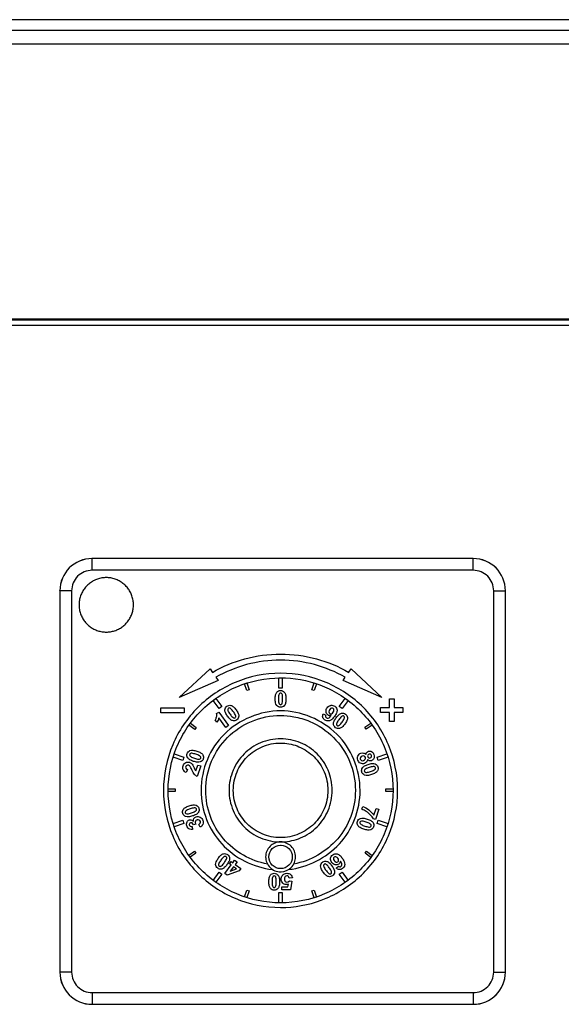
# Model space of a CAD drawing. Header units: millimetres. Extents: x 0 to 1189, y 0 to 841.
# Tile 13 of 64: x 161 to 181, y 346 to 382. Entities that reach past the tile are written whole.
import ezdxf

# ---------------------------------------------------------------- set-up
doc = ezdxf.new("R2010")
doc.units = ezdxf.units.MM
doc.header["$LTSCALE"] = 65.395
doc.layers.add('NC500E-SECONDXF_CONTINUOUS_LINE', color=7, linetype='CONTINUOUS')

msp = doc.modelspace()

# ---------------------------------------------------------------- linework, layer by layer
at = {"layer": 'NC500E-SECONDXF_CONTINUOUS_LINE', "color": 7, "linetype": 'Continuous'}
for p, q in [((411.726, 381.918), (21.72, 381.918)), ((406.605, 381.516), (26.841, 381.516)), ((406.828, 381.016), (26.617, 381.016)), ((401.725, 370.918), (31.721, 370.918)), ((401.693, 370.886), (31.753, 370.886)), ((401.693, 370.686), (31.753, 370.686)), ((163.974, 362.126), (163.972, 362.127)), ((177.984, 362.127), (163.972, 362.127)), ((163.974, 361.696), (163.974, 362.126)), ((177.982, 362.126), (163.974, 362.126)), ((177.982, 362.126), (177.984, 362.127)), ((177.982, 361.696), (177.982, 362.126)), ((177.982, 361.696), (163.974, 361.696)), ((163.95, 361.264), (163.916, 361.241)), ((163.986, 361.286), (163.95, 361.264)), ((164.022, 361.306), (163.986, 361.286)), ((164.058, 361.325), (164.022, 361.306)), ((164.096, 361.342), (164.058, 361.325)), ((164.134, 361.358), (164.096, 361.342)), ((164.173, 361.373), (164.134, 361.358)), ((164.212, 361.385), (164.173, 361.373)), ((164.252, 361.396), (164.212, 361.385)), ((164.292, 361.406), (164.252, 361.396)), ((164.333, 361.414), (164.292, 361.406)), ((164.374, 361.42), (164.333, 361.414)), ((164.415, 361.424), (164.374, 361.42)), ((164.456, 361.427), (164.415, 361.424)), ((164.497, 361.428), (164.456, 361.427)), ((164.539, 361.427), (164.497, 361.428)), ((164.58, 361.424), (164.539, 361.427)), ((164.621, 361.42), (164.58, 361.424)), ((164.662, 361.414), (164.621, 361.42)), ((164.702, 361.406), (164.662, 361.414)), ((164.742, 361.396), (164.702, 361.406)), ((164.782, 361.385), (164.742, 361.396)), ((164.822, 361.373), (164.782, 361.385)), ((164.86, 361.358), (164.822, 361.373)), ((164.899, 361.342), (164.86, 361.358)), ((164.936, 361.325), (164.899, 361.342)), ((164.973, 361.306), (164.936, 361.325)), ((165.009, 361.286), (164.973, 361.306)), ((165.044, 361.264), (165.009, 361.286)), ((165.078, 361.241), (165.044, 361.264)), ((162.792, 360.948), (162.792, 346.936)), ((162.794, 360.946), (162.792, 360.948)), ((162.794, 360.946), (162.794, 346.937)), ((163.224, 360.946), (162.794, 360.946)), ((163.224, 360.946), (163.224, 346.937)), ((163.619, 360.904), (163.6, 360.867)), ((163.639, 360.94), (163.619, 360.904)), ((163.661, 360.975), (163.639, 360.94)), ((163.684, 361.009), (163.661, 360.975)), ((163.708, 361.042), (163.684, 361.009)), ((163.734, 361.074), (163.708, 361.042)), ((163.762, 361.105), (163.734, 361.074)), ((163.79, 361.135), (163.762, 361.105)), ((163.82, 361.163), (163.79, 361.135)), ((163.851, 361.191), (163.82, 361.163)), ((163.883, 361.217), (163.851, 361.191)), ((163.916, 361.241), (163.883, 361.217)), ((165.111, 361.217), (165.078, 361.241)), ((165.144, 361.191), (165.111, 361.217)), ((165.175, 361.163), (165.144, 361.191)), ((165.204, 361.135), (165.175, 361.163)), ((165.233, 361.105), (165.204, 361.135)), ((165.26, 361.074), (165.233, 361.105)), ((165.286, 361.042), (165.26, 361.074)), ((165.311, 361.009), (165.286, 361.042)), ((165.334, 360.975), (165.311, 361.009)), ((165.355, 360.94), (165.334, 360.975)), ((165.376, 360.904), (165.355, 360.94)), ((165.395, 360.867), (165.376, 360.904)), ((178.732, 346.937), (178.732, 360.946)), ((178.732, 360.946), (179.162, 360.946)), ((179.162, 360.946), (179.164, 360.948)), ((179.162, 346.937), (179.162, 360.946)), ((179.164, 346.936), (179.164, 360.948)), ((163.505, 360.551), (163.501, 360.51)), ((163.511, 360.592), (163.505, 360.551)), ((163.519, 360.633), (163.511, 360.592)), ((163.529, 360.673), (163.519, 360.633)), ((163.54, 360.713), (163.529, 360.673)), ((163.552, 360.752), (163.54, 360.713)), ((163.567, 360.791), (163.552, 360.752)), ((163.583, 360.829), (163.567, 360.791)), ((163.6, 360.867), (163.583, 360.829)), ((165.412, 360.829), (165.395, 360.867)), ((165.428, 360.791), (165.412, 360.829)), ((165.442, 360.752), (165.428, 360.791)), ((165.455, 360.713), (165.442, 360.752)), ((165.466, 360.673), (165.455, 360.713)), ((165.475, 360.633), (165.466, 360.673)), ((165.483, 360.592), (165.475, 360.633)), ((165.489, 360.551), (165.483, 360.592)), ((165.494, 360.51), (165.489, 360.551)), ((163.498, 360.469), (163.497, 360.428)), ((163.497, 360.428), (163.497, 360.405)), ((163.497, 360.405), (163.498, 360.382)), ((163.501, 360.51), (163.498, 360.469)), ((163.498, 360.382), (163.501, 360.341)), ((163.501, 360.341), (163.506, 360.3)), ((163.506, 360.3), (163.512, 360.26)), ((163.512, 360.26), (163.52, 360.219)), ((163.52, 360.219), (163.529, 360.179)), ((163.529, 360.179), (163.541, 360.14)), ((165.459, 360.157), (165.469, 360.195)), ((165.469, 360.195), (165.477, 360.233)), ((165.477, 360.233), (165.485, 360.272)), ((165.485, 360.272), (165.49, 360.311)), ((165.49, 360.311), (165.494, 360.35)), ((165.496, 360.469), (165.494, 360.51)), ((165.494, 360.35), (165.496, 360.389)), ((165.497, 360.428), (165.496, 360.469)), ((165.496, 360.389), (165.497, 360.428)), ((163.541, 360.14), (163.553, 360.101)), ((163.553, 360.101), (163.568, 360.062)), ((163.568, 360.062), (163.583, 360.024)), ((163.583, 360.024), (163.601, 359.987)), ((163.601, 359.987), (163.62, 359.951)), ((163.62, 359.951), (163.64, 359.915)), ((163.64, 359.915), (163.662, 359.88)), ((163.662, 359.88), (163.685, 359.846)), ((163.685, 359.846), (163.709, 359.813)), ((163.709, 359.813), (163.735, 359.781)), ((165.257, 359.778), (165.282, 359.809)), ((165.282, 359.809), (165.306, 359.84)), ((165.306, 359.84), (165.328, 359.872)), ((165.328, 359.872), (165.349, 359.906)), ((165.349, 359.906), (165.369, 359.94)), ((165.369, 359.94), (165.387, 359.974)), ((165.387, 359.974), (165.404, 360.01)), ((165.404, 360.01), (165.42, 360.046)), ((165.42, 360.046), (165.434, 360.082)), ((165.434, 360.082), (165.447, 360.119)), ((165.447, 360.119), (165.459, 360.157)), ((163.735, 359.781), (163.762, 359.75)), ((163.762, 359.75), (163.79, 359.721)), ((163.79, 359.721), (163.818, 359.694)), ((163.818, 359.694), (163.848, 359.668)), ((163.848, 359.668), (163.878, 359.643)), ((163.878, 359.643), (163.91, 359.619)), ((163.91, 359.619), (163.942, 359.597)), ((163.942, 359.597), (163.975, 359.576)), ((163.975, 359.576), (164.009, 359.556)), ((164.009, 359.556), (164.044, 359.538)), ((164.044, 359.538), (164.079, 359.521)), ((164.079, 359.521), (164.115, 359.505)), ((164.115, 359.505), (164.152, 359.491)), ((164.152, 359.491), (164.189, 359.478)), ((164.189, 359.478), (164.226, 359.466)), ((164.226, 359.466), (164.264, 359.456)), ((164.264, 359.456), (164.303, 359.448)), ((164.303, 359.448), (164.341, 359.441)), ((164.653, 359.441), (164.692, 359.448)), ((164.692, 359.448), (164.73, 359.456)), ((164.73, 359.456), (164.768, 359.466)), ((164.768, 359.466), (164.806, 359.478)), ((164.806, 359.478), (164.843, 359.491)), ((164.843, 359.491), (164.88, 359.505)), ((164.88, 359.505), (164.916, 359.521)), ((164.916, 359.521), (164.951, 359.538)), ((164.951, 359.538), (164.986, 359.556)), ((164.986, 359.556), (165.02, 359.576)), ((165.02, 359.576), (165.053, 359.597)), ((165.053, 359.597), (165.085, 359.619)), ((165.085, 359.619), (165.116, 359.643)), ((165.116, 359.643), (165.147, 359.668)), ((165.147, 359.668), (165.176, 359.694)), ((165.176, 359.694), (165.204, 359.721)), ((165.204, 359.721), (165.232, 359.749)), ((165.232, 359.749), (165.257, 359.778)), ((164.341, 359.441), (164.38, 359.435)), ((164.38, 359.435), (164.419, 359.431)), ((164.419, 359.431), (164.458, 359.429)), ((164.458, 359.429), (164.497, 359.428)), ((164.497, 359.428), (164.537, 359.429)), ((164.537, 359.429), (164.576, 359.431)), ((164.576, 359.431), (164.615, 359.435)), ((164.615, 359.435), (164.653, 359.441)), ((167.18, 357.022), (168.311, 358.075)), ((168.311, 358.075), (168.399, 357.948)), ((173.405, 357.949), (173.493, 358.075)), ((173.493, 358.075), (174.624, 357.022)), ((168.608, 357.651), (167.18, 357.022)), ((168.528, 357.765), (168.608, 357.651)), ((170.84, 357.37), (170.84, 357.745)), ((170.84, 357.745), (170.965, 357.745)), ((170.965, 357.745), (170.965, 357.37)), ((173.196, 357.651), (173.276, 357.765)), ((174.624, 357.022), (173.196, 357.651)), ((173.404, 357.948), (173.405, 357.949)), ((169.581, 357.529), (169.665, 357.557)), ((169.663, 357.279), (169.581, 357.529)), ((169.746, 357.307), (169.663, 357.279)), ((169.665, 357.557), (169.746, 357.307)), ((170.965, 357.37), (170.84, 357.37)), ((172.055, 357.308), (172.137, 357.558)), ((172.139, 357.28), (172.055, 357.308)), ((172.137, 357.558), (172.22, 357.531)), ((172.22, 357.531), (172.139, 357.28)), ((168.423, 356.919), (168.525, 356.993)), ((168.645, 356.615), (168.423, 356.919)), ((168.525, 356.993), (168.746, 356.689)), ((173.059, 356.689), (173.28, 356.993)), ((173.381, 356.919), (173.16, 356.615)), ((173.28, 356.993), (173.381, 356.919)), ((174.899, 356.652), (174.899, 356.972)), ((174.899, 356.972), (175.074, 356.972)), ((175.074, 356.972), (175.074, 356.652)), ((166.506, 356.467), (166.506, 356.642)), ((166.506, 356.642), (167.361, 356.642)), ((167.361, 356.642), (167.361, 356.467)), ((168.746, 356.689), (168.645, 356.615)), ((173.16, 356.615), (173.059, 356.689)), ((174.578, 356.476), (174.578, 356.652)), ((174.578, 356.652), (174.899, 356.652)), ((175.074, 356.652), (175.395, 356.652)), ((175.395, 356.652), (175.395, 356.476)), ((167.361, 356.467), (166.506, 356.467)), ((168.564, 356.121), (168.502, 356.206)), ((168.552, 356.432), (168.628, 356.487)), ((168.628, 356.487), (168.986, 355.994)), ((168.892, 355.925), (168.634, 356.28)), ((172.47, 356.429), (172.569, 356.373)), ((174.899, 356.476), (174.578, 356.476)), ((174.899, 356.137), (174.899, 356.476)), ((175.074, 356.476), (175.074, 356.137)), ((175.395, 356.476), (175.074, 356.476)), ((167.536, 356.009), (167.587, 356.08)), ((167.748, 355.854), (167.536, 356.009)), ((167.587, 356.08), (167.8, 355.925)), ((167.8, 355.925), (167.748, 355.854)), ((168.986, 355.994), (168.892, 355.925)), ((174, 355.93), (174.214, 356.085)), ((174.052, 355.86), (174, 355.93)), ((174.265, 356.014), (174.052, 355.86)), ((174.214, 356.085), (174.265, 356.014)), ((175.074, 356.137), (174.899, 356.137)), ((166.954, 354.831), (166.993, 354.951)), ((167.312, 354.715), (166.954, 354.831)), ((166.993, 354.951), (167.35, 354.834)), ((167.35, 354.834), (167.312, 354.715)), ((174.454, 354.834), (174.811, 354.951)), ((174.493, 354.715), (174.454, 354.834)), ((174.85, 354.831), (174.493, 354.715)), ((174.811, 354.951), (174.85, 354.831)), ((167.792, 354.325), (167.863, 354.545)), ((167.966, 354.512), (167.84, 354.124)), ((167.863, 354.545), (167.966, 354.512)), ((167.481, 354.376), (167.435, 354.269)), ((166.772, 353.576), (166.772, 353.665)), ((166.772, 353.665), (167.035, 353.665)), ((167.035, 353.665), (167.035, 353.576)), ((174.77, 353.576), (174.77, 353.665)), ((174.77, 353.665), (175.033, 353.665)), ((175.033, 353.665), (175.033, 353.576)), ((167.035, 353.576), (166.772, 353.576)), ((175.033, 353.576), (174.77, 353.576)), ((173.885, 352.918), (173.92, 353.026)), ((174.33, 352.7), (174.411, 352.951)), ((174.411, 352.951), (174.515, 352.918)), ((174.515, 352.918), (174.391, 352.539)), ((166.954, 352.397), (167.312, 352.513)), ((166.993, 352.278), (166.954, 352.397)), ((167.35, 352.394), (166.993, 352.278)), ((167.312, 352.513), (167.35, 352.394)), ((167.65, 352.289), (167.667, 352.181)), ((167.792, 352.371), (167.697, 352.353)), ((167.945, 352.263), (167.897, 352.366)), ((174.391, 352.539), (174.311, 352.565)), ((174.454, 352.394), (174.493, 352.513)), ((174.811, 352.278), (174.454, 352.394)), ((174.493, 352.513), (174.85, 352.397)), ((174.85, 352.397), (174.811, 352.278)), ((167.53, 351.228), (167.742, 351.383)), ((167.581, 351.157), (167.53, 351.228)), ((167.794, 351.311), (167.581, 351.157)), ((167.742, 351.383), (167.794, 351.311)), ((174.007, 351.307), (174.059, 351.378)), ((174.22, 351.152), (174.007, 351.307)), ((174.059, 351.378), (174.271, 351.224)), ((174.271, 351.224), (174.22, 351.152)), ((168.856, 350.562), (169.083, 350.874)), ((169.021, 350.918), (169.082, 351.002)), ((169.083, 350.874), (169.021, 350.918)), ((169.174, 350.808), (169.052, 350.64)), ((169.082, 351.002), (169.143, 350.957)), ((169.143, 350.957), (169.215, 351.056)), ((169.287, 350.726), (169.174, 350.808)), ((169.215, 351.056), (169.306, 350.989)), ((169.306, 350.989), (169.234, 350.891)), ((169.234, 350.891), (169.436, 350.745)), ((172.944, 350.759), (173.028, 350.835)), ((168.423, 350.309), (168.645, 350.613)), ((168.746, 350.539), (168.525, 350.236)), ((168.645, 350.613), (168.746, 350.539)), ((168.936, 350.505), (168.856, 350.562)), ((169.376, 350.662), (168.936, 350.505)), ((169.052, 350.64), (169.287, 350.726)), ((169.436, 350.745), (169.376, 350.662)), ((173.059, 350.539), (173.16, 350.613)), ((173.28, 350.236), (173.059, 350.539)), ((173.16, 350.613), (173.381, 350.309)), ((168.525, 350.236), (168.423, 350.309)), ((170.953, 349.958), (170.953, 350.068)), ((170.953, 350.068), (171.172, 350.068)), ((171.172, 350.068), (171.191, 350.17)), ((171.334, 350.402), (171.219, 350.389)), ((171.226, 350.288), (171.32, 350.275)), ((171.32, 350.275), (171.261, 349.958)), ((173.381, 350.309), (173.28, 350.236)), ((169.577, 349.7), (169.658, 349.95)), ((169.661, 349.673), (169.577, 349.7)), ((169.658, 349.95), (169.742, 349.924)), ((169.742, 349.924), (169.661, 349.673)), ((170.84, 349.483), (170.84, 349.859)), ((170.84, 349.859), (170.965, 349.859)), ((171.261, 349.958), (170.953, 349.958)), ((170.965, 349.859), (170.965, 349.483)), ((172.054, 349.92), (172.137, 349.947)), ((172.135, 349.67), (172.054, 349.92)), ((172.218, 349.697), (172.135, 349.67)), ((172.137, 349.947), (172.218, 349.697)), ((170.965, 349.483), (170.84, 349.483)), ((162.794, 346.937), (162.792, 346.936)), ((163.224, 346.937), (162.794, 346.937)), ((178.732, 346.937), (179.162, 346.937)), ((179.162, 346.937), (179.164, 346.936)), ((163.974, 346.187), (163.974, 345.758)), ((163.974, 346.187), (177.982, 346.187)), ((177.982, 346.187), (177.982, 345.758)), ((163.974, 345.758), (163.972, 345.756)), ((163.972, 345.756), (177.984, 345.756)), ((163.974, 345.758), (177.982, 345.758)), ((177.982, 345.758), (177.984, 345.756))]:
    msp.add_line(p, q, dxfattribs=at)
for centre, radius, start, end in [((163.974, 360.946), 1.18, 90.0088, 179.9912), ((177.982, 360.946), 1.18, 0.0088, 89.9912), ((163.974, 360.946), 0.75, 89.9998, 180.0002), ((177.982, 360.946), 0.75, 359.9998, 90.0002), ((163.974, 346.938), 1.18, 180.0088, 269.9912), ((163.974, 346.937), 0.75, 179.9998, 270.0002), ((177.982, 346.938), 1.18, 270.0088, 359.9912), ((177.982, 346.937), 0.75, 269.9998, 0.0002)]:
    msp.add_arc(centre, radius, start, end, dxfattribs=at)
for centre, major_axis, start_param, end_param in [((163.973, 360.947), (-0.835, 0.835), -0.785246, 0.785246), ((177.983, 360.947), (0.835, 0.835), -0.785246, 0.785246), ((163.973, 346.936), (0.835, 0.835), 2.356347, 3.926839), ((177.983, 346.936), (0.835, -0.835), -0.785246, 0.785246)]:
    msp.add_ellipse(centre, major_axis=major_axis, ratio=0.999695, start_param=start_param, end_param=end_param, dxfattribs=at)
for points, knots in [([(168.399, 357.948), (168.77, 358.163), (169.584, 358.503), (170.902, 358.677), (172.219, 358.504), (173.034, 358.163), (173.404, 357.948)], [0, 0, 0, 0, 0.245849, 0.500004, 0.754301, 1, 1, 1, 1]), ([(173.276, 357.765), (172.924, 357.967), (172.151, 358.287), (170.902, 358.451), (169.653, 358.287), (168.88, 357.967), (168.528, 357.765)], [0, 0, 0, 0, 0.245805, 0.500056, 0.754196, 1, 1, 1, 1]), ([(170.902, 357.915), (170.329, 357.915), (169.202, 357.687), (167.785, 356.731), (166.827, 355.314), (166.486, 353.614), (166.827, 351.914), (167.785, 350.497), (169.202, 349.539), (170.392, 349.3), (171.029, 349.314), (171.093, 349.317)], [0, 0, 0, 0, 0.12544, 0.246483, 0.367584, 0.493051, 0.618472, 0.739554, 0.860637, 0.986061, 1, 1, 1, 1]), ([(170.902, 349.483), (170.351, 349.483), (169.27, 349.702), (167.908, 350.62), (166.989, 351.981), (166.66, 353.614), (166.988, 355.247), (167.908, 356.608), (169.269, 357.528), (170.412, 357.758), (171.024, 357.744), (171.085, 357.741)], [0, 0, 0, 0, 0.125427, 0.24647, 0.36756, 0.492982, 0.618447, 0.739556, 0.860648, 0.98606, 1, 1, 1, 1]), ([(171.093, 349.317), (171.602, 349.34), (172.656, 349.576), (174.019, 350.497), (174.977, 351.914), (175.319, 353.614), (174.977, 355.314), (174.02, 356.732), (172.602, 357.687), (171.475, 357.915), (170.902, 357.915)], [0, 0, 0, 0, 0.114699, 0.239258, 0.363806, 0.49281, 0.621862, 0.74643, 0.870947, 1, 1, 1, 1]), ([(171.085, 357.741), (171.574, 357.72), (172.586, 357.493), (173.896, 356.608), (174.816, 355.247), (175.144, 353.614), (174.816, 351.981), (173.896, 350.62), (172.534, 349.702), (171.452, 349.483), (170.902, 349.483)], [0, 0, 0, 0, 0.114706, 0.239268, 0.363832, 0.49288, 0.621884, 0.746429, 0.87094, 1, 1, 1, 1]), ([(170.902, 356.664), (170.847, 356.664), (170.756, 356.707), (170.709, 356.841), (170.702, 356.974), (170.71, 357.109), (170.759, 357.243), (170.849, 357.284), (170.902, 357.284)], [0, 0, 0, 0, 0.192958, 0.318911, 0.500347, 0.682274, 0.815931, 1, 1, 1, 1]), ([(170.902, 357.284), (170.955, 357.284), (171.045, 357.243), (171.094, 357.109), (171.103, 356.973), (171.094, 356.838), (171.045, 356.704), (170.955, 356.663), (170.902, 356.664)], [0, 0, 0, 0, 0.185067, 0.318501, 0.500717, 0.682175, 0.815022, 1, 1, 1, 1]), ([(170.902, 357.187), (170.888, 357.187), (170.855, 357.176), (170.825, 357.092), (170.828, 356.975), (170.825, 356.856), (170.854, 356.773), (170.888, 356.76), (170.902, 356.76)], [0, 0, 0, 0, 0.080819, 0.190774, 0.501152, 0.799347, 0.919324, 1, 1, 1, 1]), ([(170.902, 356.76), (170.915, 356.76), (170.948, 356.772), (170.98, 356.854), (170.976, 356.972), (170.979, 357.09), (170.95, 357.175), (170.915, 357.187), (170.902, 357.187)], [0, 0, 0, 0, 0.080989, 0.191371, 0.499127, 0.798062, 0.919473, 1, 1, 1, 1]), ([(169.292, 356.204), (169.248, 356.171), (169.148, 356.153), (169.032, 356.234), (168.947, 356.337), (168.876, 356.452), (168.835, 356.588), (168.888, 356.676), (168.928, 356.705)], [0, 0, 0, 0, 0.193259, 0.319332, 0.500553, 0.681865, 0.814963, 1, 1, 1, 1]), ([(168.928, 356.705), (168.969, 356.735), (169.068, 356.756), (169.185, 356.677), (169.272, 356.572), (169.345, 356.458), (169.384, 356.321), (169.335, 356.234), (169.292, 356.204)], [0, 0, 0, 0, 0.1843, 0.317244, 0.49954, 0.681848, 0.815659, 1, 1, 1, 1]), ([(168.985, 356.627), (168.974, 356.62), (168.953, 356.591), (168.978, 356.505), (169.049, 356.412), (169.116, 356.314), (169.19, 356.263), (169.225, 356.273), (169.236, 356.282)], [0, 0, 0, 0, 0.081578, 0.1917, 0.500122, 0.798275, 0.918796, 1, 1, 1, 1]), ([(169.236, 356.282), (169.247, 356.29), (169.267, 356.318), (169.243, 356.404), (169.17, 356.496), (169.104, 356.594), (169.031, 356.646), (168.995, 356.635), (168.985, 356.627)], [0, 0, 0, 0, 0.080367, 0.192875, 0.499238, 0.798873, 0.919987, 1, 1, 1, 1]), ([(172.76, 356.362), (172.721, 356.352), (172.624, 356.37), (172.552, 356.507), (172.601, 356.657), (172.69, 356.724), (172.739, 356.735)], [0, 0, 0, 0, 0.21622, 0.458799, 0.732202, 1, 1, 1, 1]), ([(172.711, 356.586), (172.71, 356.585), (172.691, 356.558), (172.663, 356.508), (172.7, 356.433), (172.779, 356.42), (172.817, 356.458), (172.833, 356.48)], [0, 0, 0, 0, 0.012321, 0.30998, 0.523067, 0.73171, 1, 1, 1, 1]), ([(172.739, 356.735), (172.742, 356.736), (172.795, 356.747), (172.913, 356.716), (172.991, 356.575), (172.957, 356.437), (172.887, 356.326), (172.802, 356.225), (172.725, 356.178), (172.687, 356.169), (172.683, 356.168)], [0, 0, 0, 0, 0.011938, 0.19188, 0.392158, 0.517103, 0.686855, 0.859271, 0.987613, 1, 1, 1, 1]), ([(172.833, 356.48), (172.851, 356.504), (172.876, 356.557), (172.843, 356.634), (172.763, 356.647), (172.728, 356.609), (172.711, 356.586)], [0, 0, 0, 0, 0.304169, 0.527809, 0.727262, 1, 1, 1, 1]), ([(170.902, 356.535), (170.157, 356.535), (168.986, 356.047), (168.138, 354.768), (167.907, 353.637), (168.119, 352.529), (168.871, 351.307), (169.913, 350.778), (170.606, 350.708)], [0, 0, 0, 0, 0.255534, 0.383545, 0.516185, 0.640849, 0.761168, 1, 1, 1, 1]), ([(170.42, 350.907), (169.808, 351.015), (168.913, 351.534), (168.269, 352.642), (168.087, 353.652), (168.297, 354.701), (168.909, 355.606), (169.815, 356.219), (170.698, 356.396), (171.228, 356.349), (171.388, 356.32)], [0, 0, 0, 0, 0.217893, 0.32804, 0.442159, 0.569673, 0.692757, 0.81583, 0.943326, 1, 1, 1, 1]), ([(168.502, 356.206), (168.524, 356.237), (168.556, 356.31), (168.562, 356.393), (168.552, 356.432)], [0, 0, 0, 0, 0.482198, 1, 1, 1, 1]), ([(171.198, 350.708), (171.891, 350.778), (172.934, 351.308), (173.686, 352.529), (173.898, 353.637), (173.667, 354.769), (172.818, 356.047), (171.647, 356.535), (170.902, 356.535)], [0, 0, 0, 0, 0.238833, 0.359136, 0.483765, 0.616394, 0.744415, 1, 1, 1, 1]), ([(171.388, 356.32), (171.588, 356.284), (172.126, 356.126), (172.894, 355.606), (173.507, 354.701), (173.717, 353.652), (173.535, 352.642), (172.891, 351.535), (171.997, 351.016), (171.385, 350.907)], [0, 0, 0, 0, 0.079903, 0.218738, 0.357576, 0.5014, 0.630075, 0.754281, 1, 1, 1, 1]), ([(172.683, 356.168), (172.629, 356.158), (172.524, 356.183), (172.43, 356.301), (172.451, 356.391), (172.47, 356.429)], [0, 0, 0, 0, 0.401062, 0.694694, 1, 1, 1, 1]), ([(172.569, 356.373), (172.56, 356.357), (172.547, 356.32), (172.585, 356.266), (172.684, 356.259), (172.73, 356.325), (172.76, 356.362)], [0, 0, 0, 0, 0.176207, 0.330543, 0.550952, 1, 1, 1, 1]), ([(172.921, 355.914), (172.876, 355.947), (172.828, 356.036), (172.869, 356.172), (172.942, 356.284), (173.028, 356.389), (173.146, 356.468), (173.245, 356.446), (173.286, 356.416)], [0, 0, 0, 0, 0.194094, 0.319707, 0.501042, 0.682476, 0.815281, 1, 1, 1, 1]), ([(173.286, 356.416), (173.327, 356.387), (173.378, 356.298), (173.337, 356.162), (173.265, 356.048), (173.178, 355.944), (173.061, 355.864), (172.963, 355.884), (172.921, 355.914)], [0, 0, 0, 0, 0.185514, 0.31792, 0.500598, 0.682213, 0.815717, 1, 1, 1, 1]), ([(173.228, 356.339), (173.217, 356.347), (173.184, 356.357), (173.109, 356.308), (173.045, 356.21), (172.971, 356.117), (172.946, 356.032), (172.967, 356), (172.979, 355.992), (172.981, 355.991)], [0, 0, 0, 0, 0.079437, 0.190996, 0.497357, 0.791857, 0.912175, 0.991798, 1, 1, 1, 1]), ([(172.981, 355.991), (172.991, 355.984), (173.023, 355.977), (173.096, 356.023), (173.162, 356.121), (173.234, 356.215), (173.26, 356.301), (173.239, 356.331), (173.228, 356.339)], [0, 0, 0, 0, 0.074857, 0.185262, 0.495108, 0.796764, 0.91841, 1, 1, 1, 1]), ([(170.902, 355.508), (170.649, 355.508), (170.154, 355.408), (169.53, 354.987), (169.108, 354.362), (168.958, 353.614), (169.108, 352.865), (169.53, 352.241), (170.153, 351.82), (170.678, 351.714), (170.958, 351.72), (170.986, 351.722)], [0, 0, 0, 0, 0.125391, 0.246442, 0.367572, 0.493061, 0.618461, 0.739575, 0.860679, 0.986057, 1, 1, 1, 1]), ([(170.986, 351.722), (171.21, 351.732), (171.674, 351.835), (172.275, 352.241), (172.696, 352.865), (172.847, 353.614), (172.696, 354.362), (172.275, 354.987), (171.65, 355.408), (171.154, 355.508), (170.902, 355.508)], [0, 0, 0, 0, 0.114712, 0.239289, 0.36384, 0.492797, 0.621845, 0.746413, 0.870935, 1, 1, 1, 1]), ([(170.902, 351.877), (170.67, 351.877), (170.215, 351.969), (169.643, 352.355), (169.256, 352.927), (169.118, 353.614), (169.256, 354.301), (169.643, 354.873), (170.215, 355.26), (170.696, 355.357), (170.953, 355.351), (170.979, 355.35)], [0, 0, 0, 0, 0.125414, 0.24645, 0.367532, 0.492952, 0.618445, 0.739563, 0.860654, 0.986054, 1, 1, 1, 1]), ([(170.979, 355.35), (171.185, 355.341), (171.611, 355.245), (172.161, 354.873), (172.548, 354.301), (172.686, 353.614), (172.548, 352.927), (172.161, 352.355), (171.589, 351.969), (171.133, 351.877), (170.902, 351.877)], [0, 0, 0, 0, 0.11474, 0.239297, 0.363849, 0.492905, 0.621888, 0.746403, 0.870902, 1, 1, 1, 1]), ([(168.058, 354.762), (168.039, 354.714), (167.971, 354.645), (167.832, 354.642), (167.703, 354.676), (167.577, 354.727), (167.465, 354.813), (167.455, 354.915), (167.47, 354.963)], [0, 0, 0, 0, 0.184015, 0.312163, 0.495634, 0.678239, 0.813355, 1, 1, 1, 1]), ([(167.47, 354.963), (167.487, 355.011), (167.555, 355.086), (167.696, 355.09), (167.828, 355.058), (167.954, 355.007), (168.066, 354.92), (168.078, 354.817), (168.059, 354.765), (168.058, 354.762)], [0, 0, 0, 0, 0.183174, 0.313928, 0.49421, 0.674372, 0.80626, 0.98873, 1, 1, 1, 1]), ([(167.563, 354.933), (167.558, 354.92), (167.559, 354.885), (167.628, 354.83), (167.741, 354.797), (167.853, 354.757), (167.943, 354.758), (167.965, 354.788), (167.969, 354.801)], [0, 0, 0, 0, 0.079134, 0.190194, 0.498578, 0.797057, 0.919574, 1, 1, 1, 1]), ([(167.969, 354.801), (167.973, 354.814), (167.972, 354.849), (167.903, 354.904), (167.79, 354.937), (167.679, 354.976), (167.589, 354.975), (167.567, 354.945), (167.563, 354.933)], [0, 0, 0, 0, 0.080102, 0.193016, 0.499726, 0.797469, 0.918134, 1, 1, 1, 1]), ([(174.094, 354.744), (174.092, 354.712), (174.071, 354.646), (173.971, 354.583), (173.823, 354.588), (173.742, 354.705), (173.728, 354.788), (173.73, 354.818)], [0, 0, 0, 0, 0.166993, 0.329317, 0.583268, 0.846957, 1, 1, 1, 1]), ([(173.73, 354.818), (173.731, 354.837), (173.746, 354.907), (173.832, 354.986), (173.954, 354.993), (174.012, 354.955), (174.034, 354.93)], [0, 0, 0, 0, 0.139039, 0.521735, 0.753371, 1, 1, 1, 1]), ([(173.902, 354.873), (173.877, 354.865), (173.83, 354.836), (173.822, 354.757), (173.874, 354.699), (173.925, 354.702), (173.95, 354.71)], [0, 0, 0, 0, 0.276226, 0.510706, 0.738258, 1, 1, 1, 1]), ([(173.95, 354.71), (173.951, 354.711), (173.977, 354.719), (174.02, 354.748), (174.026, 354.826), (173.974, 354.883), (173.923, 354.88), (173.902, 354.873)], [0, 0, 0, 0, 0.013409, 0.273551, 0.508754, 0.759943, 1, 1, 1, 1]), ([(174.034, 354.93), (174.036, 354.958), (174.055, 355.012), (174.138, 355.066), (174.267, 355.055), (174.333, 354.944), (174.347, 354.862), (174.344, 354.832)], [0, 0, 0, 0, 0.16147, 0.310518, 0.547166, 0.822211, 1, 1, 1, 1]), ([(174.344, 354.832), (174.342, 354.815), (174.329, 354.76), (174.257, 354.697), (174.159, 354.694), (174.112, 354.724), (174.094, 354.744)], [0, 0, 0, 0, 0.149757, 0.520494, 0.759575, 1, 1, 1, 1]), ([(174.153, 354.943), (174.135, 354.938), (174.099, 354.912), (174.099, 354.85), (174.136, 354.799), (174.179, 354.799), (174.198, 354.805)], [0, 0, 0, 0, 0.254529, 0.497323, 0.743822, 1, 1, 1, 1]), ([(174.198, 354.805), (174.217, 354.812), (174.249, 354.836), (174.251, 354.898), (174.214, 354.948), (174.171, 354.949), (174.153, 354.943)], [0, 0, 0, 0, 0.248132, 0.495569, 0.750704, 1, 1, 1, 1]), ([(167.435, 354.269), (167.388, 354.29), (167.301, 354.362), (167.314, 354.523), (167.398, 354.653), (167.513, 354.662), (167.561, 354.643), (167.569, 354.64)], [0, 0, 0, 0, 0.254277, 0.492205, 0.742077, 0.9602, 1, 1, 1, 1]), ([(167.84, 354.124), (167.802, 354.141), (167.746, 354.184), (167.688, 354.274), (167.647, 354.359), (167.611, 354.436), (167.577, 354.499), (167.525, 354.54), (167.45, 354.543), (167.411, 354.488), (167.41, 354.444), (167.418, 354.427)], [0, 0, 0, 0, 0.171989, 0.284683, 0.446561, 0.57013, 0.640613, 0.744958, 0.834245, 0.920228, 1, 1, 1, 1]), ([(167.418, 354.427), (167.418, 354.426), (167.43, 354.401), (167.458, 354.386), (167.481, 354.376)], [0, 0, 0, 0, 0.063316, 1, 1, 1, 1]), ([(167.569, 354.64), (167.586, 354.632), (167.626, 354.604), (167.683, 354.539), (167.725, 354.45), (167.756, 354.373), (167.783, 354.335), (167.792, 354.325)], [0, 0, 0, 0, 0.142062, 0.372075, 0.649067, 0.896421, 1, 1, 1, 1]), ([(173.885, 354.294), (173.872, 354.344), (173.887, 354.439), (173.997, 354.523), (174.122, 354.57), (174.253, 354.604), (174.395, 354.601), (174.463, 354.524), (174.479, 354.476)], [0, 0, 0, 0, 0.184612, 0.311818, 0.495017, 0.678293, 0.812949, 1, 1, 1, 1]), ([(174.479, 354.476), (174.494, 354.428), (174.483, 354.326), (174.371, 354.24), (174.245, 354.189), (174.113, 354.156), (173.972, 354.161), (173.902, 354.237), (173.886, 354.29), (173.885, 354.294)], [0, 0, 0, 0, 0.18317, 0.314621, 0.495077, 0.674621, 0.806158, 0.988706, 1, 1, 1, 1]), ([(174.386, 354.446), (174.383, 354.459), (174.36, 354.486), (174.273, 354.492), (174.161, 354.452), (174.049, 354.417), (173.977, 354.363), (173.976, 354.327), (173.981, 354.314)], [0, 0, 0, 0, 0.081045, 0.191964, 0.499945, 0.7981, 0.918893, 1, 1, 1, 1]), ([(173.981, 354.314), (173.985, 354.301), (174.006, 354.273), (174.094, 354.269), (174.205, 354.309), (174.318, 354.343), (174.39, 354.396), (174.391, 354.433), (174.386, 354.446)], [0, 0, 0, 0, 0.081069, 0.190793, 0.499933, 0.798405, 0.919962, 1, 1, 1, 1]), ([(167.31, 352.765), (167.294, 352.813), (167.305, 352.914), (167.417, 353), (167.543, 353.051), (167.675, 353.084), (167.817, 353.08), (167.887, 353.004), (167.903, 352.95), (167.903, 352.947)], [0, 0, 0, 0, 0.182608, 0.313978, 0.493906, 0.67425, 0.806577, 0.98866, 1, 1, 1, 1]), ([(167.903, 352.947), (167.917, 352.897), (167.901, 352.801), (167.791, 352.718), (167.666, 352.669), (167.535, 352.637), (167.393, 352.64), (167.325, 352.717), (167.31, 352.765)], [0, 0, 0, 0, 0.185137, 0.311822, 0.49584, 0.678811, 0.81272, 1, 1, 1, 1]), ([(167.807, 352.93), (167.802, 352.942), (167.782, 352.967), (167.695, 352.97), (167.584, 352.932), (167.47, 352.898), (167.399, 352.844), (167.397, 352.807), (167.402, 352.794)], [0, 0, 0, 0, 0.074457, 0.184702, 0.495253, 0.796576, 0.919026, 1, 1, 1, 1]), ([(173.92, 353.026), (174.002, 352.997), (174.157, 352.905), (174.281, 352.774), (174.33, 352.7)], [0, 0, 0, 0, 0.493638, 1, 1, 1, 1]), ([(167.402, 352.794), (167.406, 352.782), (167.427, 352.753), (167.516, 352.749), (167.626, 352.79), (167.74, 352.823), (167.812, 352.877), (167.813, 352.915), (167.808, 352.929), (167.807, 352.93)], [0, 0, 0, 0, 0.080408, 0.190264, 0.496779, 0.791818, 0.911887, 0.991871, 1, 1, 1, 1]), ([(167.698, 352.487), (167.695, 352.519), (167.71, 352.59), (167.812, 352.66), (167.961, 352.644), (168.042, 352.541), (168.057, 352.468), (168.058, 352.449)], [0, 0, 0, 0, 0.174472, 0.353422, 0.619592, 0.898622, 1, 1, 1, 1]), ([(173.728, 352.47), (173.745, 352.523), (173.815, 352.596), (173.957, 352.599), (174.086, 352.564), (174.212, 352.514), (174.324, 352.428), (174.334, 352.326), (174.318, 352.279)], [0, 0, 0, 0, 0.193595, 0.319674, 0.501269, 0.682427, 0.815512, 1, 1, 1, 1]), ([(174.311, 352.565), (174.285, 352.616), (174.206, 352.718), (174.061, 352.839), (173.943, 352.9), (173.885, 352.918)], [0, 0, 0, 0, 0.303617, 0.674135, 1, 1, 1, 1]), ([(167.667, 352.181), (167.635, 352.178), (167.574, 352.176), (167.496, 352.229), (167.441, 352.325), (167.445, 352.453), (167.519, 352.525), (167.562, 352.533), (167.568, 352.534)], [0, 0, 0, 0, 0.173031, 0.3235, 0.494506, 0.765732, 0.967252, 1, 1, 1, 1]), ([(167.697, 352.353), (167.69, 352.377), (167.666, 352.424), (167.594, 352.43), (167.545, 352.394), (167.544, 352.357), (167.549, 352.34)], [0, 0, 0, 0, 0.314712, 0.578095, 0.797462, 1, 1, 1, 1]), ([(167.549, 352.34), (167.549, 352.339), (167.555, 352.32), (167.584, 352.285), (167.629, 352.285), (167.65, 352.289)], [0, 0, 0, 0, 0.023083, 0.472837, 1, 1, 1, 1]), ([(167.818, 352.52), (167.799, 352.512), (167.765, 352.485), (167.76, 352.419), (167.782, 352.385), (167.792, 352.371)], [0, 0, 0, 0, 0.33373, 0.695063, 1, 1, 1, 1]), ([(167.897, 352.366), (167.919, 352.376), (167.959, 352.405), (167.963, 352.48), (167.91, 352.536), (167.853, 352.534), (167.823, 352.522), (167.818, 352.52)], [0, 0, 0, 0, 0.245189, 0.458658, 0.683757, 0.949644, 1, 1, 1, 1]), ([(168.058, 352.449), (168.06, 352.419), (168.049, 352.341), (167.987, 352.282), (167.945, 352.263)], [0, 0, 0, 0, 0.389602, 1, 1, 1, 1]), ([(174.318, 352.279), (174.303, 352.23), (174.234, 352.155), (174.093, 352.15), (173.961, 352.184), (173.835, 352.234), (173.723, 352.322), (173.712, 352.42), (173.728, 352.47)], [0, 0, 0, 0, 0.185354, 0.317816, 0.500135, 0.682013, 0.815602, 1, 1, 1, 1]), ([(173.819, 352.436), (173.816, 352.424), (173.818, 352.392), (173.887, 352.338), (173.998, 352.304), (174.111, 352.265), (174.199, 352.266), (174.223, 352.296), (174.226, 352.309)], [0, 0, 0, 0, 0.072907, 0.184179, 0.495342, 0.795249, 0.917243, 1, 1, 1, 1]), ([(174.226, 352.309), (174.23, 352.322), (174.231, 352.357), (174.159, 352.411), (174.047, 352.444), (173.936, 352.484), (173.846, 352.483), (173.823, 352.452), (173.819, 352.437), (173.819, 352.436)], [0, 0, 0, 0, 0.079669, 0.190872, 0.495917, 0.791721, 0.911714, 0.992039, 1, 1, 1, 1]), ([(170.902, 351.72), (170.758, 351.72), (170.472, 351.601), (170.293, 351.171), (170.472, 350.74), (170.767, 350.618), (170.919, 350.622), (170.927, 350.622)], [0, 0, 0, 0, 0.246215, 0.492715, 0.739254, 0.985484, 1, 1, 1, 1]), ([(170.902, 350.74), (170.789, 350.74), (170.565, 350.833), (170.425, 351.171), (170.565, 351.508), (170.796, 351.604), (170.915, 351.601), (170.922, 351.601)], [0, 0, 0, 0, 0.246207, 0.492747, 0.739227, 0.985469, 1, 1, 1, 1]), ([(170.927, 350.622), (171.062, 350.629), (171.336, 350.749), (171.512, 351.171), (171.333, 351.601), (171.045, 351.72), (170.902, 351.72)], [0, 0, 0, 0, 0.238899, 0.492562, 0.746186, 1, 1, 1, 1]), ([(170.922, 351.601), (171.028, 351.596), (171.243, 351.502), (171.38, 351.171), (171.24, 350.833), (171.015, 350.74), (170.902, 350.74)], [0, 0, 0, 0, 0.239048, 0.492517, 0.746048, 1, 1, 1, 1]), ([(168.591, 350.755), (168.55, 350.785), (168.499, 350.873), (168.539, 351.009), (168.611, 351.124), (168.698, 351.228), (168.816, 351.308), (168.916, 351.287), (168.961, 351.253), (168.963, 351.251)], [0, 0, 0, 0, 0.183682, 0.31468, 0.494382, 0.674418, 0.806494, 0.988741, 1, 1, 1, 1]), ([(168.963, 351.251), (169.003, 351.218), (169.047, 351.133), (169.008, 351), (168.935, 350.887), (168.848, 350.783), (168.731, 350.703), (168.632, 350.725), (168.591, 350.755)], [0, 0, 0, 0, 0.184051, 0.311407, 0.495622, 0.678372, 0.81311, 1, 1, 1, 1]), ([(168.895, 351.181), (168.885, 351.188), (168.853, 351.196), (168.78, 351.148), (168.714, 351.051), (168.643, 350.957), (168.616, 350.872), (168.637, 350.841), (168.648, 350.833)], [0, 0, 0, 0, 0.073415, 0.185539, 0.496562, 0.795191, 0.918298, 1, 1, 1, 1]), ([(168.648, 350.833), (168.659, 350.825), (168.692, 350.816), (168.767, 350.863), (168.832, 350.962), (168.906, 351.055), (168.93, 351.141), (168.909, 351.172), (168.897, 351.18), (168.895, 351.181)], [0, 0, 0, 0, 0.080317, 0.189284, 0.49598, 0.792776, 0.912525, 0.991964, 1, 1, 1, 1]), ([(172.736, 351.119), (172.743, 351.169), (172.808, 351.27), (172.966, 351.299), (173.087, 351.225), (173.17, 351.124), (173.241, 351.013), (173.263, 350.921), (173.258, 350.879), (173.256, 350.872)], [0, 0, 0, 0, 0.180706, 0.381111, 0.505751, 0.674052, 0.847136, 0.975078, 1, 1, 1, 1]), ([(173.009, 351.119), (172.99, 351.144), (172.948, 351.185), (172.865, 351.176), (172.827, 351.103), (172.855, 351.056), (172.875, 351.029), (172.877, 351.027)], [0, 0, 0, 0, 0.295353, 0.510381, 0.700329, 0.975109, 1, 1, 1, 1]), ([(172.811, 350.475), (172.77, 350.446), (172.67, 350.425), (172.553, 350.505), (172.466, 350.609), (172.394, 350.724), (172.354, 350.86), (172.405, 350.95), (172.452, 350.981), (172.454, 350.983)], [0, 0, 0, 0, 0.183368, 0.314546, 0.494259, 0.674479, 0.806041, 0.988741, 1, 1, 1, 1]), ([(172.454, 350.983), (172.498, 351.011), (172.593, 351.026), (172.707, 350.947), (172.791, 350.843), (172.863, 350.729), (172.903, 350.593), (172.851, 350.505), (172.811, 350.475)], [0, 0, 0, 0, 0.184272, 0.311433, 0.495097, 0.678176, 0.813437, 1, 1, 1, 1]), ([(172.5, 350.896), (172.491, 350.889), (172.472, 350.862), (172.495, 350.777), (172.568, 350.685), (172.635, 350.587), (172.708, 350.535), (172.743, 350.546), (172.754, 350.554)], [0, 0, 0, 0, 0.072524, 0.185185, 0.495254, 0.796165, 0.918243, 1, 1, 1, 1]), ([(172.754, 350.554), (172.765, 350.562), (172.785, 350.591), (172.761, 350.676), (172.689, 350.769), (172.622, 350.866), (172.549, 350.918), (172.513, 350.906), (172.501, 350.897), (172.5, 350.896)], [0, 0, 0, 0, 0.080855, 0.190741, 0.497359, 0.793393, 0.913622, 0.992053, 1, 1, 1, 1]), ([(173.098, 351.014), (173.095, 350.974), (173.048, 350.888), (172.895, 350.861), (172.765, 350.957), (172.729, 351.066), (172.736, 351.119)], [0, 0, 0, 0, 0.211638, 0.451592, 0.720029, 1, 1, 1, 1]), ([(172.877, 351.027), (172.895, 351.003), (172.931, 350.967), (173.01, 350.98), (173.047, 351.049), (173.025, 351.098), (173.009, 351.119)], [0, 0, 0, 0, 0.282768, 0.506743, 0.721543, 1, 1, 1, 1]), ([(173.256, 350.872), (173.247, 350.82), (173.192, 350.732), (173.054, 350.683), (172.974, 350.73), (172.944, 350.759)], [0, 0, 0, 0, 0.38689, 0.686586, 1, 1, 1, 1]), ([(173.028, 350.835), (173.041, 350.822), (173.071, 350.797), (173.134, 350.817), (173.172, 350.909), (173.123, 350.974), (173.098, 351.014)], [0, 0, 0, 0, 0.177103, 0.327779, 0.552846, 1, 1, 1, 1]), ([(170.667, 349.948), (170.614, 349.948), (170.524, 349.989), (170.476, 350.123), (170.467, 350.258), (170.476, 350.394), (170.524, 350.527), (170.614, 350.568), (170.667, 350.568)], [0, 0, 0, 0, 0.185078, 0.317921, 0.500072, 0.682514, 0.815922, 1, 1, 1, 1]), ([(170.667, 350.472), (170.653, 350.472), (170.621, 350.459), (170.59, 350.377), (170.594, 350.259), (170.59, 350.141), (170.619, 350.056), (170.653, 350.045), (170.667, 350.045)], [0, 0, 0, 0, 0.080979, 0.191191, 0.499416, 0.799317, 0.919573, 1, 1, 1, 1]), ([(170.667, 350.568), (170.722, 350.568), (170.813, 350.524), (170.86, 350.39), (170.867, 350.257), (170.859, 350.122), (170.81, 349.988), (170.719, 349.948), (170.667, 349.948)], [0, 0, 0, 0, 0.194215, 0.319935, 0.501814, 0.68234, 0.815325, 1, 1, 1, 1]), ([(170.667, 350.045), (170.681, 350.045), (170.714, 350.056), (170.745, 350.139), (170.741, 350.256), (170.745, 350.375), (170.715, 350.459), (170.681, 350.472), (170.667, 350.472)], [0, 0, 0, 0, 0.080923, 0.192625, 0.500276, 0.797667, 0.918749, 1, 1, 1, 1]), ([(171.191, 350.17), (171.166, 350.159), (171.091, 350.138), (170.959, 350.196), (170.91, 350.349), (170.95, 350.483), (171.016, 350.533), (171.046, 350.547)], [0, 0, 0, 0, 0.132908, 0.364243, 0.617026, 0.844039, 1, 1, 1, 1]), ([(171.219, 350.389), (171.216, 350.412), (171.198, 350.457), (171.13, 350.485), (171.054, 350.446), (171.044, 350.379), (171.046, 350.336), (171.047, 350.326)], [0, 0, 0, 0, 0.216635, 0.408121, 0.621794, 0.912759, 1, 1, 1, 1]), ([(171.046, 350.547), (171.073, 350.56), (171.154, 350.579), (171.282, 350.541), (171.328, 350.447), (171.334, 350.402)], [0, 0, 0, 0, 0.237741, 0.628309, 1, 1, 1, 1]), ([(171.047, 350.326), (171.05, 350.306), (171.065, 350.263), (171.147, 350.23), (171.204, 350.263), (171.226, 350.288)], [0, 0, 0, 0, 0.257737, 0.567485, 1, 1, 1, 1])]:
    msp.add_open_spline(points, degree=3, knots=knots, dxfattribs=at)
for points in [[(168.634, 356.28), (168.623, 356.223), (168.598, 356.168), (168.564, 356.121)], [(167.568, 352.534), (167.614, 352.539), (167.665, 352.518), (167.698, 352.487)]]:
    msp.add_open_spline(points, degree=3, dxfattribs=at)

doc.saveas('drawing.dxf')
